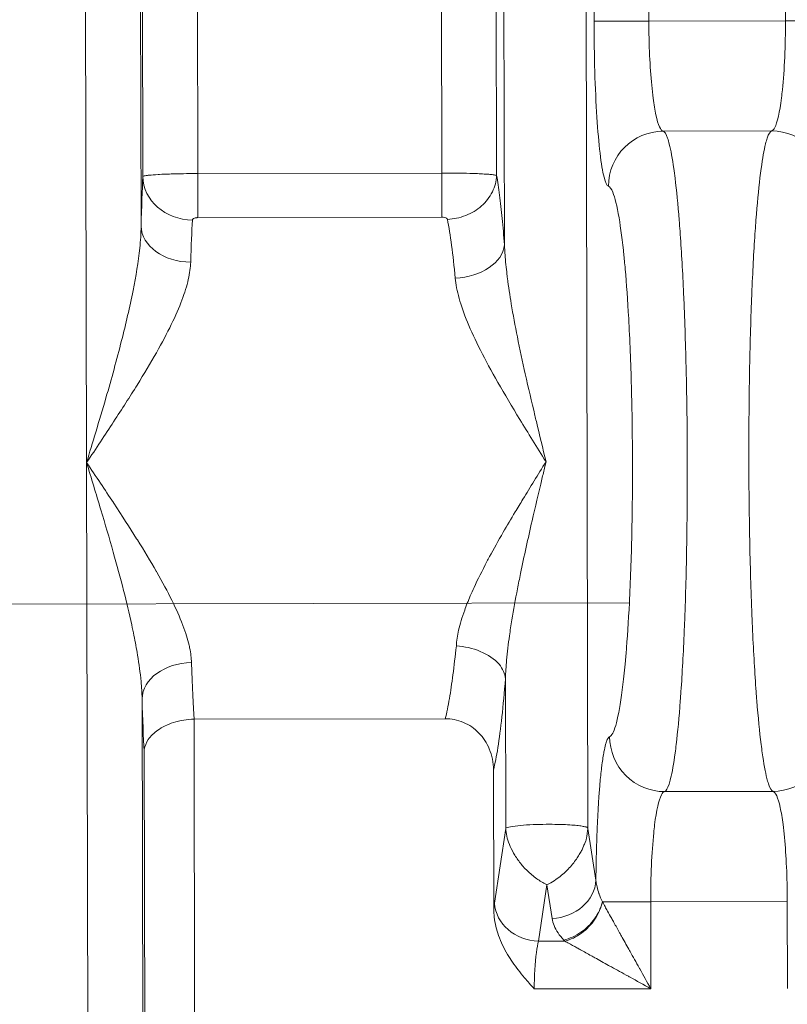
# Model space of a CAD drawing. Extents: x 1 to 669, y 0 to 417.
# Tile 218 of 256: x 320.543 to 321.064, y 283.414 to 284.083. Entities that reach past the tile are written whole.
import ezdxf

# ---------------------------------------------------------------- set-up
doc = ezdxf.new("R2010")
doc.units = 0
doc.header["$LTSCALE"] = 12
doc.header["$MEASUREMENT"] = 0
doc.layers.get('0').update_dxf_attribs({"linetype": 'CONTINUOUS'})
doc.layers.add('X', color=1, linetype='CONTINUOUS')

# ---------------------------------------------------------------- blocks, each defined once
blk = doc.blocks.new('GASTRAIN RIGHT')
at = {"layer": 'X', "lineweight": 0}
for p, q in [((299.17734, 300.62792), (299.17413, 302.16012)), ((299.21149, 302.1602), (299.21436, 300.78834)), ((299.21334, 301.86123), (299.21552, 300.82213)), ((299.25287, 300.82412), (299.2507, 301.86131)), ((299.41855, 300.82447), (299.41649, 301.81101)), ((299.45579, 300.82274), (299.45372, 301.81109)), ((299.52189, 300.92751), (299.52004, 301.81123)), ((299.55727, 301.8113), (299.55912, 300.92759)), ((299.6519, 300.92778), (299.65006, 301.8115)), ((299.45903, 301.77652), (299.46112, 300.77566)), ((299.51487, 301.77664), (299.51779, 300.37964)), ((299.6519, 300.92778), (299.55912, 300.92759)), ((299.6519, 300.92778), (299.68913, 300.92786)), ((299.6425, 300.85305), (299.56884, 300.85289)), ((299.41855, 300.82447), (299.25287, 300.82412)), ((299.41855, 300.82447), (299.41862, 300.79456)), ((299.25287, 300.82412), (299.25293, 300.79422)), ((299.41862, 300.79456), (299.25293, 300.79422)), ((299.17865, 299.99921), (299.17734, 300.62792)), ((299.5459, 300.53268), (298.5483, 300.53059)), ((299.20639, 300.52513), (299.20639, 300.52513)), ((299.46195, 300.37946), (299.46174, 300.48136)), ((299.21604, 299.9858), (299.21503, 300.46765)), ((299.25032, 300.45374), (299.42087, 300.4541)), ((299.2509, 300.02415), (299.25032, 300.45374)), ((299.21736, 299.98735), (299.21643, 300.43195)), ((299.45384, 300.32468), (299.45364, 300.41948)), ((299.56977, 300.40458), (299.64344, 300.40474)), ((299.46195, 300.37946), (299.45439, 300.32884)), ((299.52319, 300.34446), (299.51781, 300.37949)), ((299.48423, 300.30301), (299.48995, 300.34135)), ((299.48995, 300.34135), (299.49346, 300.3185)), ((299.52757, 300.32978), (299.56037, 300.32985)), ((299.65315, 300.33004), (299.56037, 300.32985)), ((299.56037, 300.32985), (299.56049, 300.27081)), ((299.65328, 300.271), (299.65315, 300.33004)), ((299.48423, 300.30301), (299.50216, 300.30305)), ((299.56049, 300.27081), (299.48135, 300.27064))]:
    blk.add_line(p, q, dxfattribs=at)
for centre, major_axis, ratio, start_param, end_param in [((299.56891, 300.81553), (0.0102, 0.03595), 0.995886, 0.279496, 1.847983), ((299.64258, 300.81568), (-0.01035, 0.03591), 0.995882, -1.848044, -0.279558), ((299.24914, 300.8222), (-0.0336, 0.00156), 0.880218, 0.055929, 1.613595), ((299.24798, 300.78841), (-0.03362, 0.00086), 0.727164, 0.037971, 1.590864), ((299.21867, 300.62807), (0.00045, -0.22054), 0.026203, -0.756368, -0.475173), ((299.48417, 300.3289), (-0.02957, 0.00442), 0.86355, 0.173712, 1.700915)]:
    blk.add_ellipse(centre, major_axis=major_axis, ratio=ratio, start_param=start_param, end_param=end_param, dxfattribs=at)
at = {"layer": 'X', "lineweight": 0, "extrusion": (0, 0, -1)}
for centre, major_axis, ratio, start_param, end_param in [((299.21866, 300.62795), (-0.00046, 0.22053), 0.026177, -0.756363, -0.493817), ((299.25227, 300.62798), (-0.00038, 0.18694), 0.030846, -0.756277, -0.493774), ((299.41368, 300.62896), (-0.00049, 0.18629), 0.103011, 0.493657, 0.841392), ((299.45757, 300.27007), (-0.00024, 0.06781), 0.088104, -0.634208, -0.522026)]:
    blk.add_ellipse(centre, major_axis=major_axis, ratio=ratio, start_param=start_param, end_param=end_param, dxfattribs=at)
at = {"layer": 'X', "lineweight": 0, "extrusion": (-2.2008e-16, 2.08526e-17, -1)}
blk.add_ellipse((299.42762, 300.77559), major_axis=(0.03353, 0.0027), ratio=0.666254, start_param=0.117127, end_param=1.622969, dxfattribs=at)
at = {"layer": 'X', "lineweight": 0, "extrusion": (-2.2251e-16, 5.03127e-18, -1)}
blk.add_ellipse((299.24865, 300.46772), major_axis=(-0.03362, -0.001), ratio=0.72707, start_param=0.038151, end_param=1.590959, dxfattribs=at)
at = {"layer": 'X', "lineweight": 0, "extrusion": (-2.18444e-16, 1.0492e-17, -1)}
blk.add_ellipse((299.49341, 300.3444), major_axis=(0.02955, 0.00454), ratio=0.86355, start_param=0.17371, end_param=1.700915, dxfattribs=at)
at = {"layer": 'X', "lineweight": 0}
for points, knots in [([(299.55912, 300.92759), (299.55016, 300.92757), (299.54088, 300.92755), (299.53405, 300.92754), (299.5271, 300.92752), (299.52268, 300.92751), (299.52189, 300.92751)], [0, 0, 0, 0, 0.4958611, 0.4958611, 0.4958611, 1, 1, 1, 1]), ([(299.56884, 300.85289), (299.56715, 300.85321), (299.56542, 300.85699), (299.56392, 300.86395), (299.56323, 300.86715), (299.56259, 300.87099), (299.56202, 300.87535), (299.56061, 300.88617), (299.55965, 300.90047), (299.55928, 300.91525), (299.55918, 300.91936), (299.55912, 300.92349), (299.55912, 300.92759)], [0, 0, 0, 0, 0.3433388, 0.3433388, 0.3433388, 0.5007853, 0.5007853, 0.5007853, 0.8915116, 0.8915116, 0.8915116, 1, 1, 1, 1]), ([(299.6519, 300.92778), (299.65194, 300.91134), (299.6512, 300.89426), (299.64984, 300.88104), (299.64965, 300.87913), (299.64944, 300.8773), (299.64922, 300.87555), (299.64798, 300.86572), (299.64636, 300.85862), (299.64465, 300.8553), (299.64394, 300.85393), (299.64322, 300.85319), (299.6425, 300.85305)], [0, 0, 0, 0, 0.4360461, 0.4360461, 0.4360461, 0.4989972, 0.4989972, 0.4989972, 0.8535905, 0.8535905, 0.8535905, 1, 1, 1, 1]), ([(299.56884, 300.85289), (299.56986, 300.85254), (299.57086, 300.85093), (299.57224, 300.84693), (299.57263, 300.84557), (299.57406, 300.83989), (299.57507, 300.83436), (299.57634, 300.82544), (299.57663, 300.82322), (299.57793, 300.81275), (299.57887, 300.80317), (299.57992, 300.78998), (299.58011, 300.78752), (299.58117, 300.77295), (299.58195, 300.75961), (299.58272, 300.74319), (299.58281, 300.74108), (299.58357, 300.72342), (299.58411, 300.70681), (299.58453, 300.68832), (299.58456, 300.68697), (299.58498, 300.66731), (299.58519, 300.64846), (299.58524, 300.62934), (299.58524, 300.62906), (299.58524, 300.62877)], [0, 0, 0, 0, 0.118621, 0.118621, 0.166667, 0.166667, 0.294205, 0.294205, 0.333333, 0.333333, 0.469669, 0.469669, 0.5, 0.5, 0.645492, 0.645492, 0.666667, 0.666667, 0.821184, 0.821184, 0.833333, 0.833333, 0.997513, 0.997513, 1, 1, 1, 1]), ([(299.6425, 300.85304), (299.64147, 300.85269), (299.64048, 300.85108), (299.63912, 300.84708), (299.63874, 300.84574), (299.63734, 300.84006), (299.63634, 300.8345), (299.63511, 300.82558), (299.63483, 300.82342), (299.63358, 300.81296), (299.63267, 300.80331), (299.63168, 300.79012), (299.63151, 300.78776), (299.6305, 300.77321), (299.62977, 300.75976), (299.62908, 300.74332), (299.629, 300.74132), (299.62831, 300.72368), (299.62783, 300.70695), (299.62749, 300.68841), (299.62747, 300.68715), (299.62713, 300.6675), (299.627, 300.64856), (299.62703, 300.62937), (299.62703, 300.62911), (299.62703, 300.62886)], [0, 0, 0, 0, 0.119145, 0.119145, 0.166667, 0.166667, 0.295165, 0.295165, 0.333333, 0.333333, 0.470856, 0.470856, 0.5, 0.5, 0.646608, 0.646608, 0.666667, 0.666667, 0.822012, 0.822012, 0.833333, 0.833333, 0.997788, 0.997788, 1, 1, 1, 1]), ([(299.45579, 300.82274), (299.45564, 300.82283), (299.45538, 300.82292), (299.45447, 300.82314), (299.45368, 300.82326), (299.45247, 300.8234), (299.45228, 300.82342), (299.45104, 300.82355), (299.44981, 300.82365), (299.44702, 300.82384), (299.44549, 300.82393), (299.44317, 300.82404), (299.44252, 300.82406), (299.43913, 300.8242), (299.4361, 300.82429), (299.43263, 300.82435), (299.43236, 300.82436), (299.42889, 300.82442), (299.42551, 300.82446), (299.42092, 300.82447), (299.41973, 300.82447), (299.41855, 300.82447)], [0, 0, 0, 0, 0.0906193, 0.0906193, 0.2255294, 0.2255294, 0.25, 0.25, 0.3768106, 0.3768106, 0.5, 0.5, 0.5464584, 0.5464584, 0.7345921, 0.7345921, 0.75, 0.75, 0.936044, 0.936044, 1, 1, 1, 1]), ([(299.25287, 300.82412), (299.25155, 300.82412), (299.25023, 300.82411), (299.24636, 300.82408), (299.24384, 300.82405), (299.24051, 300.82399), (299.23964, 300.82397), (299.23697, 300.82391), (299.23522, 300.82386), (299.23111, 300.82372), (299.22885, 300.82363), (299.22653, 300.8235), (299.22626, 300.82349), (299.22353, 300.82333), (299.22142, 300.82317), (299.21936, 300.82296), (299.21898, 300.82292), (299.21746, 300.82274), (299.2166, 300.82259), (299.21576, 300.82234), (299.21557, 300.82224), (299.21552, 300.82213)], [0, 0, 0, 0, 0.0684306, 0.0684306, 0.201845, 0.201845, 0.25, 0.25, 0.3517958, 0.3517958, 0.5, 0.5, 0.5197322, 0.5197322, 0.704706, 0.704706, 0.75, 0.75, 0.9023485, 0.9023485, 0.9991334, 0.9991334, 0.9991334, 0.9991334]), ([(299.45579, 300.82274), (299.45562, 300.81906), (299.45463, 300.81519), (299.45286, 300.81165), (299.45108, 300.80811), (299.44857, 300.80488), (299.4455, 300.80216), (299.44242, 300.79944), (299.43878, 300.79722), (299.4348, 300.79565), (299.43082, 300.79408), (299.42649, 300.79318), (299.42234, 300.79303)], [0, 0, 0, 0, 0.25, 0.25, 0.25, 0.5, 0.5, 0.5, 0.75, 0.75, 0.75, 1, 1, 1, 1]), ([(299.53169, 300.81546), (299.53268, 300.81517), (299.53368, 300.81382), (299.53612, 300.80787), (299.53754, 300.80205), (299.54008, 300.78709), (299.5412, 300.77837), (299.54234, 300.76724), (299.54245, 300.76613), (299.54274, 300.76313), (299.54292, 300.76121), (299.54398, 300.74916), (299.54477, 300.73792), (299.54624, 300.71137), (299.54686, 300.69572), (299.54773, 300.66317), (299.54797, 300.64628), (299.54801, 300.62917), (299.54801, 300.62893), (299.54805, 300.61205), (299.54789, 300.59539), (299.54719, 300.56301), (299.54664, 300.5473), (299.54528, 300.52022), (299.54451, 300.50855), (299.5435, 300.4965), (299.54336, 300.4949), (299.54217, 300.48173), (299.54097, 300.47175), (299.53838, 300.45585), (299.53699, 300.44996), (299.53491, 300.44465), (299.53426, 300.44346), (299.53323, 300.44226), (299.53285, 300.44198), (299.53247, 300.44186)], [0.0000227, 0.0000227, 0.0000227, 0.0000227, 0.0604905, 0.0604905, 0.1483816, 0.1483816, 0.2272247, 0.2272247, 0.2358172, 0.2358172, 0.250096, 0.250096, 0.3234608, 0.3234608, 0.4110807, 0.4110807, 0.4987646, 0.4987646, 0.4999997, 0.4999997, 0.5864513, 0.5864513, 0.6740738, 0.6740738, 0.7499035, 0.7499035, 0.7617042, 0.7617042, 0.8491004, 0.8491004, 0.9370059, 0.9370059, 0.9767322, 0.9767322, 1, 1, 1, 1]), ([(299.2492, 300.79259), (299.2492, 300.79267), (299.24922, 300.79275), (299.24926, 300.79284), (299.24932, 300.793), (299.24944, 300.79317), (299.24962, 300.79332), (299.24979, 300.79346), (299.25, 300.7936), (299.25025, 300.79371), (299.25047, 300.79381), (299.25073, 300.7939), (299.251, 300.79398), (299.25125, 300.79404), (299.25152, 300.7941), (299.25178, 300.79414), (299.25204, 300.79417), (299.25229, 300.79419), (299.25254, 300.79421), (299.25267, 300.79421), (299.2528, 300.79422), (299.25293, 300.79422)], [0, 0, 0, 0, 0.1031944, 0.1031944, 0.1031944, 0.2998672, 0.2998672, 0.2998672, 0.4773217, 0.4773217, 0.4773217, 0.6379977, 0.6379977, 0.6379977, 0.7856428, 0.7856428, 0.7856428, 0.9244585, 0.9244585, 0.9244585, 0.9999992, 0.9999992, 0.9999992, 0.9999992]), ([(299.41862, 300.79456), (299.4193, 300.79455), (299.41989, 300.79449), (299.42043, 300.79436), (299.42096, 300.79423), (299.42144, 300.79404), (299.42176, 300.79381), (299.42209, 300.79358), (299.42228, 300.79333), (299.42234, 300.79303)], [0.0000006, 0.0000006, 0.0000006, 0.0000006, 0.3333337, 0.3333337, 0.3333337, 0.6666669, 0.6666669, 0.6666669, 1, 1, 1, 1]), ([(299.21437, 300.78834), (299.21431, 300.78355), (299.21396, 300.77861), (299.21245, 300.76416), (299.21081, 300.75445), (299.20663, 300.73343), (299.20397, 300.72209), (299.19782, 300.6978), (299.19425, 300.68484), (299.18824, 300.66409), (299.18593, 300.65632), (299.18145, 300.64161), (299.17936, 300.63474), (299.17734, 300.62792)], [0, 0, 0, 0, 0.097527, 0.097527, 0.280613, 0.280613, 0.491264, 0.491264, 0.730556, 0.730556, 0.87349, 0.87349, 1, 1, 1, 1]), ([(299.48934, 300.62849), (299.48713, 300.63762), (299.48492, 300.64673), (299.48274, 300.65585), (299.48242, 300.6572), (299.4821, 300.65855), (299.48178, 300.65991), (299.47955, 300.66928), (299.47736, 300.67867), (299.47525, 300.68808), (299.47337, 300.69648), (299.47156, 300.70489), (299.46987, 300.71331), (299.46836, 300.7208), (299.46694, 300.7283), (299.46569, 300.73577), (299.46472, 300.74154), (299.46384, 300.7473), (299.46311, 300.75302), (299.463, 300.75389), (299.46289, 300.75476), (299.46279, 300.75563), (299.46225, 300.76014), (299.4618, 300.76462), (299.46149, 300.76904), (299.46139, 300.77034), (299.46131, 300.77163), (299.46125, 300.77291), (299.4612, 300.77383), (299.46116, 300.77475), (299.46112, 300.77566)], [0, 0, 0, 0, 0.1854031, 0.1854031, 0.1854031, 0.2129177, 0.2129177, 0.2129177, 0.4034215, 0.4034215, 0.4034215, 0.5736931, 0.5736931, 0.5736931, 0.7254, 0.7254, 0.7254, 0.8426406, 0.8426406, 0.8426406, 0.8605139, 0.8605139, 0.8605139, 0.9533096, 0.9533096, 0.9533096, 0.9805335, 0.9805335, 0.9805335, 1, 1, 1, 1]), ([(299.42766, 300.75315), (299.42805, 300.74896), (299.42894, 300.74439), (299.43032, 300.73941), (299.4317, 300.73443), (299.43358, 300.72905), (299.43598, 300.7232), (299.43838, 300.71734), (299.4413, 300.71102), (299.44475, 300.70421), (299.4482, 300.69739), (299.45217, 300.69007), (299.45666, 300.68223), (299.46115, 300.6744), (299.46616, 300.66605), (299.47161, 300.65708), (299.47707, 300.64811), (299.48297, 300.63853), (299.48934, 300.62849)], [0, 0, 0, 0, 0.166667, 0.166667, 0.166667, 0.333333, 0.333333, 0.333333, 0.5, 0.5, 0.5, 0.666667, 0.666667, 0.666667, 0.833333, 0.833333, 0.833333, 1, 1, 1, 1]), ([(299.17734, 300.62792), (299.18053, 300.61733), (299.18379, 300.60664), (299.1899, 300.58631), (299.19275, 300.57668), (299.19795, 300.55839), (299.20032, 300.54972), (299.20451, 300.5333), (299.20636, 300.52554), (299.20852, 300.51544), (299.20903, 300.51301), (299.21039, 300.50611), (299.21122, 300.50167), (299.21296, 300.49124), (299.21379, 300.48527), (299.21472, 300.47543), (299.21497, 300.47151), (299.21503, 300.46765)], [0, 0, 0, 0, 0.196847, 0.196847, 0.372068, 0.372068, 0.530382, 0.530382, 0.674091, 0.674091, 0.719848, 0.719848, 0.804803, 0.804803, 0.921449, 0.921449, 1, 1, 1, 1]), ([(299.2486, 300.49218), (299.24851, 300.49524), (299.24809, 300.49855), (299.24721, 300.50272), (299.24707, 300.50333), (299.24597, 300.50803), (299.2446, 300.51246), (299.24271, 300.51749), (299.24262, 300.51771), (299.2406, 300.52301), (299.23818, 300.5285), (299.23234, 300.54037), (299.22892, 300.54675), (299.22488, 300.55382), (299.22475, 300.55405), (299.22081, 300.56093), (299.21653, 300.56802), (299.21165, 300.57579), (299.21149, 300.57604), (299.20657, 300.58385), (299.20137, 300.59185), (299.1957, 300.60046), (299.19561, 300.6006), (299.18984, 300.60936), (299.18379, 300.61846), (299.17734, 300.62792)], [0, 0, 0, 0, 0.122461, 0.122461, 0.142857, 0.142857, 0.279294, 0.279294, 0.285714, 0.285714, 0.428571, 0.428571, 0.571429, 0.571429, 0.576111, 0.576111, 0.714286, 0.714286, 0.718849, 0.718849, 0.857143, 0.857143, 0.859489, 0.859489, 1, 1, 1, 1]), ([(299.42846, 300.50345), (299.42856, 300.50697), (299.42904, 300.51035), (299.43091, 300.51828), (299.43231, 300.52286), (299.4352, 300.53084), (299.43648, 300.53406), (299.43871, 300.53929), (299.43956, 300.5412), (299.44297, 300.54865), (299.44589, 300.55451), (299.44977, 300.56186), (299.45037, 300.56298), (299.45381, 300.56936), (299.45689, 300.57486), (299.46281, 300.58508), (299.46552, 300.58967), (299.47009, 300.59728), (299.47186, 300.60019), (299.47852, 300.61114), (299.48374, 300.6196), (299.48934, 300.62849)], [0, 0, 0, 0, 0.142135, 0.142135, 0.285714, 0.285714, 0.377507, 0.377507, 0.428571, 0.428571, 0.571429, 0.571429, 0.596736, 0.596736, 0.714286, 0.714286, 0.803764, 0.803764, 0.857143, 0.857143, 1, 1, 1, 1]), ([(299.46174, 300.48136), (299.46188, 300.48545), (299.46215, 300.48961), (299.46303, 300.49928), (299.4637, 300.50481), (299.46497, 300.51394), (299.46552, 300.51751), (299.46725, 300.52811), (299.46854, 300.53515), (299.47058, 300.54565), (299.47128, 300.54912), (299.47445, 300.56451), (299.47711, 300.57644), (299.48203, 300.59781), (299.48426, 300.60726), (299.4872, 300.61955), (299.48788, 300.62238), (299.48882, 300.62631), (299.48908, 300.6274), (299.48934, 300.62849)], [0, 0, 0, 0, 0.0873043, 0.0873043, 0.200939, 0.200939, 0.2737338, 0.2737338, 0.4163776, 0.4163776, 0.4864515, 0.4864515, 0.7281005, 0.7281005, 0.9204123, 0.9204123, 0.9778386, 0.9778386, 1, 1, 1, 1]), ([(299.58524, 300.62877), (299.58528, 300.60961), (299.58514, 300.59043), (299.58481, 300.57107), (299.5848, 300.5703), (299.58447, 300.55176), (299.58399, 300.53457), (299.5833, 300.51692), (299.58323, 300.51532), (299.58255, 300.49883), (299.58181, 300.485), (299.5808, 300.47042), (299.58066, 300.46835), (299.57967, 300.45507), (299.57873, 300.4451), (299.57748, 300.43461), (299.57724, 300.43264), (299.57601, 300.42358), (299.57498, 300.41779), (299.57358, 300.41209), (299.57323, 300.41084), (299.57187, 300.40669), (299.57084, 300.40495), (299.56977, 300.40459)], [0, 0, 0, 0, 0.166667, 0.166667, 0.173617, 0.173617, 0.333333, 0.333333, 0.349431, 0.349431, 0.5, 0.5, 0.525489, 0.525489, 0.666667, 0.666667, 0.70116, 0.70116, 0.833333, 0.833333, 0.876758, 0.876758, 1, 1, 1, 1]), ([(299.62703, 300.62886), (299.62707, 300.60963), (299.62729, 300.59039), (299.6277, 300.57102), (299.62772, 300.57027), (299.62813, 300.5517), (299.62868, 300.53446), (299.62945, 300.51683), (299.62952, 300.51528), (299.63027, 300.49879), (299.63108, 300.48492), (299.63214, 300.47037), (299.6323, 300.46834), (299.63334, 300.45508), (299.63432, 300.44509), (299.63561, 300.43463), (299.63587, 300.43269), (299.63713, 300.42366), (299.63818, 300.41788), (299.63961, 300.41219), (299.63996, 300.41096), (299.64133, 300.40683), (299.64237, 300.4051), (299.64344, 300.40474)], [0, 0, 0, 0, 0.166667, 0.166667, 0.173373, 0.173373, 0.333333, 0.333333, 0.348895, 0.348895, 0.5, 0.5, 0.524905, 0.524905, 0.666667, 0.666667, 0.700666, 0.700666, 0.833333, 0.833333, 0.876555, 0.876555, 1, 1, 1, 1]), ([(299.42087, 300.4541), (299.42191, 300.45804), (299.42289, 300.46275), (299.42374, 300.46775), (299.42459, 300.47275), (299.42532, 300.47797), (299.42609, 300.48394), (299.42686, 300.48991), (299.42769, 300.49672), (299.42846, 300.50344)], [0.0000036, 0.0000036, 0.0000036, 0.0000036, 0.3333357, 0.3333357, 0.3333357, 0.6666679, 0.6666679, 0.6666679, 1, 1, 1, 1]), ([(299.42846, 300.50345), (299.43897, 300.50295), (299.45152, 300.49818), (299.4574, 300.49111), (299.46004, 300.48794), (299.46142, 300.48452), (299.46174, 300.48136)], [0.0000009, 0.0000009, 0.0000009, 0.0000009, 0.6902838, 0.6902838, 0.6902838, 1, 1, 1, 1]), ([(299.21643, 300.43195), (299.21644, 300.43238), (299.21648, 300.43283), (299.21687, 300.43548), (299.21778, 300.43775), (299.22083, 300.4422), (299.22301, 300.44439), (299.22869, 300.44838), (299.23221, 300.45016), (299.23849, 300.45219), (299.24085, 300.45276), (299.2456, 300.45351), (299.24795, 300.45371), (299.25032, 300.45375)], [-0.0062107, -0.0062107, -0.0062107, -0.0062107, 0, 0, 0.0326293, 0.0326293, 0.0665722, 0.0665722, 0.1019045, 0.1019045, 0.1212745, 0.1212745, 0.1393533, 0.1393533, 0.1393533, 0.1393533]), ([(299.45364, 300.41948), (299.45363, 300.42433), (299.45268, 300.42913), (299.44913, 300.4376), (299.44674, 300.44127), (299.44073, 300.44744), (299.4372, 300.4499), (299.43127, 300.45244), (299.42917, 300.45308), (299.425, 300.45391), (299.42294, 300.45411), (299.42087, 300.4541)], [-0.1420357, -0.1420357, -0.1420357, -0.1420357, -0.1032455, -0.1032455, -0.0684526, -0.0684526, -0.0341667, -0.0341667, -0.0166105, -0.0166105, -0.0000053, -0.0000053, -0.0000053, -0.0000053]), ([(299.53247, 300.44186), (299.53175, 300.44162), (299.53106, 300.44056), (299.53039, 300.43869), (299.53018, 300.43809), (299.52996, 300.4374), (299.52975, 300.43661), (299.52937, 300.43522), (299.529, 300.43356), (299.52864, 300.43164), (299.52817, 300.42913), (299.52771, 300.42618), (299.52728, 300.42284), (299.52725, 300.42261), (299.52722, 300.42239), (299.5272, 300.42216), (299.52679, 300.41889), (299.5264, 300.41526), (299.52604, 300.4113), (299.52577, 300.40829), (299.52551, 300.40509), (299.52527, 300.40171), (299.52523, 300.40108), (299.52518, 300.40043), (299.52514, 300.39979), (299.52489, 300.39609), (299.52466, 300.3922), (299.52445, 300.38816), (299.52426, 300.38449), (299.52409, 300.3807), (299.52395, 300.37682), (299.52392, 300.37618), (299.5239, 300.37553), (299.52387, 300.37488), (299.52377, 300.37197), (299.52367, 300.36901), (299.52359, 300.366), (299.52349, 300.36254), (299.52341, 300.35901), (299.52335, 300.35541), (299.52328, 300.35184), (299.52323, 300.34819), (299.52319, 300.34446)], [0, 0, 0, 0, 0.151073, 0.151073, 0.151073, 0.2, 0.2, 0.2, 0.286678, 0.286678, 0.286678, 0.4, 0.4, 0.4, 0.407551, 0.407551, 0.407551, 0.516868, 0.516868, 0.516868, 0.6, 0.6, 0.6, 0.615673, 0.615673, 0.615673, 0.70513, 0.70513, 0.70513, 0.786439, 0.786439, 0.786439, 0.8, 0.8, 0.8, 0.86068, 0.86068, 0.86068, 0.930527, 0.930527, 0.930527, 1, 1, 1, 1]), ([(299.56977, 300.40458), (299.56029, 300.40458), (299.5504, 300.40856), (299.54345, 300.4155), (299.53651, 300.42244), (299.53251, 300.43235), (299.53247, 300.44186)], [0, 0, 0, 0, 0.4999962, 0.4999962, 0.4999962, 1, 1, 1, 1]), ([(299.68058, 300.44217), (299.68058, 300.43266), (299.67663, 300.42273), (299.66971, 300.41576), (299.66279, 300.4088), (299.65293, 300.40478), (299.64344, 300.40474)], [0, 0, 0, 0, 0.5000038, 0.5000038, 0.5000038, 0.9998885, 0.9998885, 0.9998885, 0.9998885]), ([(299.56037, 300.32985), (299.56033, 300.3463), (299.56108, 300.36338), (299.56243, 300.37661), (299.56262, 300.37851), (299.56283, 300.38034), (299.56305, 300.38208), (299.56429, 300.39189), (299.5659, 300.39898), (299.56762, 300.40231), (299.56833, 300.40369), (299.56905, 300.40444), (299.56977, 300.40458)], [0, 0, 0, 0, 0.4362115, 0.4362115, 0.4362115, 0.4989973, 0.4989973, 0.4989973, 0.8530167, 0.8530167, 0.8530167, 1, 1, 1, 1]), ([(299.64344, 300.40474), (299.64512, 300.40442), (299.64684, 300.40067), (299.64834, 300.39374), (299.64903, 300.39054), (299.64968, 300.38667), (299.65025, 300.38228), (299.65166, 300.37145), (299.65262, 300.35715), (299.65299, 300.34236), (299.65309, 300.33826), (299.65315, 300.33413), (299.65315, 300.33004)], [0, 0, 0, 0, 0.3422537, 0.3422537, 0.3422537, 0.5007853, 0.5007853, 0.5007853, 0.8916191, 0.8916191, 0.8916191, 1, 1, 1, 1]), ([(299.46195, 300.37946), (299.46203, 300.37789), (299.46227, 300.37616), (299.46267, 300.37438), (299.46308, 300.37259), (299.46365, 300.37073), (299.46441, 300.36881), (299.46518, 300.36689), (299.46612, 300.3649), (299.46728, 300.36288), (299.46843, 300.36085), (299.46979, 300.35879), (299.47137, 300.35675), (299.47294, 300.35471), (299.47473, 300.35269), (299.47668, 300.35078), (299.47863, 300.34887), (299.48074, 300.34707), (299.48299, 300.34549), (299.48512, 300.34399), (299.48739, 300.34269), (299.48959, 300.34154), (299.48971, 300.34148), (299.48983, 300.34141), (299.48995, 300.34135)], [0, 0, 0, 0, 0.142857, 0.142857, 0.142857, 0.285714, 0.285714, 0.285714, 0.428571, 0.428571, 0.428571, 0.571429, 0.571429, 0.571429, 0.714286, 0.714286, 0.714286, 0.857143, 0.857143, 0.857143, 0.992434, 0.992434, 0.992434, 1, 1, 1, 1]), ([(299.51733, 300.3765), (299.51725, 300.37589), (299.51709, 300.37445), (299.51672, 300.37225), (299.51625, 300.37085), (299.51593, 300.3701)], [0.1375318, 0.1375318, 0.1375318, 0.1375318, 0.2, 0.2666667, 0.3318571, 0.3318571, 0.3318571, 0.3318571]), ([(299.51473, 300.36747), (299.51442, 300.36671), (299.51415, 300.36596), (299.51378, 300.36517), (299.51378, 300.36516)], [0.40455789, 0.40455789, 0.40455789, 0.40455789, 0.46666667, 0.46740604, 0.46740604, 0.46740604, 0.46740604]), ([(299.5051, 300.35281), (299.5051, 300.35281), (299.50412, 300.35175), (299.50328, 300.3509), (299.50229, 300.34997)], [0.73331343, 0.73331343, 0.73331343, 0.73331343, 0.73333333, 0.8, 0.8, 0.8, 0.8]), ([(299.52757, 300.32978), (299.52673, 300.33159), (299.52601, 300.33336), (299.52535, 300.33519), (299.52531, 300.33532), (299.52472, 300.337), (299.52428, 300.33849), (299.52365, 300.34118), (299.52343, 300.3424), (299.52325, 300.34386), (299.52322, 300.34416), (299.52319, 300.34446)], [0, 0, 0, 0, 0.3333333, 0.3333333, 0.3591762, 0.3591762, 0.6666667, 0.6666667, 0.9310145, 0.9310145, 1, 1, 1, 1]), ([(299.52757, 300.32978), (299.52666, 300.32597), (299.52482, 300.32191), (299.52229, 300.31833), (299.51976, 300.31474), (299.51659, 300.3116), (299.51297, 300.30909), (299.50935, 300.30658), (299.50526, 300.30475), (299.5014, 300.30383)], [0, 0, 0, 0, 0.3333333, 0.3333333, 0.3333333, 0.6666667, 0.6666667, 0.6666667, 1, 1, 1, 1]), ([(299.50217, 300.30304), (299.50593, 300.30406), (299.50993, 300.30598), (299.51347, 300.30858), (299.51701, 300.31119), (299.52011, 300.31441), (299.52255, 300.31808), (299.52499, 300.32173), (299.52672, 300.32583), (299.52756, 300.32971)], [0, 0, 0, 0, 0.3333333, 0.3333333, 0.3333333, 0.6666667, 0.6666667, 0.6666667, 0.9979678, 0.9979678, 0.9979678, 0.9979678]), ([(299.56049, 300.27081), (299.55786, 300.27552), (299.55536, 300.27999), (299.55288, 300.28443), (299.55276, 300.28466), (299.55042, 300.28884), (299.54834, 300.29257), (299.5461, 300.29657), (299.54583, 300.29706), (299.54379, 300.30072), (299.54211, 300.30372), (299.54011, 300.3073), (299.5397, 300.30804), (299.53794, 300.3112), (299.53665, 300.31351), (299.5349, 300.31664), (299.53439, 300.31756), (299.5329, 300.32023), (299.53197, 300.3219), (299.5305, 300.32452), (299.52994, 300.32554), (299.52875, 300.32767), (299.52814, 300.32876), (299.52757, 300.32978)], [0, 0, 0, 0, 0.166667, 0.166667, 0.17563, 0.17563, 0.333333, 0.333333, 0.355267, 0.355267, 0.5, 0.5, 0.537956, 0.537956, 0.666667, 0.666667, 0.722809, 0.722809, 0.833333, 0.833333, 0.908584, 0.908584, 1, 1, 1, 1]), ([(299.48135, 300.27064), (299.47903, 300.27323), (299.4768, 300.27574), (299.47173, 300.28178), (299.46903, 300.28529), (299.46542, 300.29054), (299.4643, 300.29229), (299.46072, 300.2983), (299.45866, 300.30258), (299.45562, 300.31104), (299.45463, 300.31521), (299.45395, 300.32114), (299.45385, 300.32291), (299.45384, 300.32468)], [0, 0, 0, 0, 0.1382033, 0.1382033, 0.3333333, 0.3333333, 0.4303934, 0.4303934, 0.6666667, 0.6666667, 0.9003791, 0.9003791, 1, 1, 1, 1]), ([(299.5014, 300.30383), (299.49988, 300.30545), (299.49725, 300.30869), (299.4955, 300.31197), (299.49417, 300.31524), (299.49371, 300.31687), (299.49346, 300.3185)], [0, 0, 0, 0, 0.3333333, 0.6666666, 0.6666666, 0.9999999, 0.9999999, 0.9999999, 0.9999999]), ([(299.48135, 300.27064), (299.48133, 300.27918), (299.4819, 300.28852), (299.48279, 300.2953), (299.48321, 300.29845), (299.48369, 300.30105), (299.48423, 300.30301)], [0, 0, 0, 0, 0.6833443, 0.6833443, 0.6833443, 0.9999997, 0.9999997, 0.9999997, 0.9999997]), ([(299.50217, 300.30304), (299.50297, 300.30261), (299.5038, 300.30215), (299.50638, 300.30072), (299.50824, 300.29969), (299.51104, 300.29814), (299.51187, 300.29768), (299.51504, 300.29593), (299.51751, 300.29457), (299.5209, 300.29269), (299.52167, 300.29227), (299.52539, 300.29021), (299.52851, 300.28848), (299.53243, 300.28631), (299.53306, 300.28597), (299.53733, 300.28361), (299.54119, 300.28148), (299.54563, 300.27902), (299.54601, 300.27881), (299.55083, 300.27614), (299.55555, 300.27353), (299.56049, 300.27081)], [0.0001354, 0.0001354, 0.0001354, 0.0001354, 0.067667, 0.067667, 0.2, 0.2, 0.2538741, 0.2538741, 0.4, 0.4, 0.4420864, 0.4420864, 0.6, 0.6, 0.6295855, 0.6295855, 0.8, 0.8, 0.8154285, 0.8154285, 1, 1, 1, 1])]:
    blk.add_open_spline(points, degree=3, knots=knots, dxfattribs=at)
for points in [[(299.53169, 300.81546), (299.53064, 300.81584), (299.52866, 300.81986), (299.52589, 300.83659), (299.52373, 300.8613), (299.52227, 300.89307), (299.52192, 300.91562), (299.52189, 300.92751)], [(299.46112, 300.77566), (299.46061, 300.78202), (299.45953, 300.79399), (299.45774, 300.80982), (299.45645, 300.8187), (299.45579, 300.82274)], [(299.24803, 300.76395), (299.24794, 300.76038), (299.24686, 300.75257), (299.24256, 300.73861), (299.23539, 300.72213), (299.22522, 300.70296), (299.2121, 300.68097), (299.19612, 300.65617), (299.18388, 300.6376), (299.17734, 300.62792)], [(299.25032, 300.45374), (299.24961, 300.4624), (299.24918, 300.47568), (299.2486, 300.49218)], [(299.46231, 300.49115), (299.46231, 300.49115), (299.46231, 300.49115), (299.46231, 300.49115)], [(299.46174, 300.48136), (299.46101, 300.47184), (299.45944, 300.45455), (299.45669, 300.43355), (299.45469, 300.42355), (299.45364, 300.41948)], [(299.46195, 300.37946), (299.46229, 300.3802), (299.46467, 300.38073), (299.47168, 300.38173), (299.48043, 300.38224), (299.48947, 300.38245), (299.49748, 300.38237), (299.50424, 300.38211), (299.50938, 300.38172), (299.5132, 300.38129), (299.51581, 300.38075), (299.51724, 300.38048), (299.51768, 300.37987), (299.5178, 300.37958)], [(299.5178, 300.37958), (299.51774, 300.37921), (299.51759, 300.37834), (299.51735, 300.37673), (299.51709, 300.3745), (299.51672, 300.37224), (299.516, 300.37011), (299.51472, 300.36762), (299.51391, 300.36522), (299.51236, 300.3626), (299.51051, 300.35964), (299.50828, 300.35644), (299.50497, 300.3526), (299.50244, 300.35005), (299.49902, 300.34705), (299.49502, 300.3441), (299.49172, 300.3422), (299.48995, 300.34135)], [(299.50217, 300.30305), (299.50208, 300.30313), (299.5019, 300.30331), (299.50165, 300.30357), (299.50148, 300.30374), (299.5014, 300.30383)]]:
    blk.add_open_spline(points, degree=3, dxfattribs=at)

msp = doc.modelspace()

# ---------------------------------------------------------------- block references
msp.add_blockref('GASTRAIN RIGHT', (21.41103, -16.84587))

doc.saveas('drawing.dxf')
